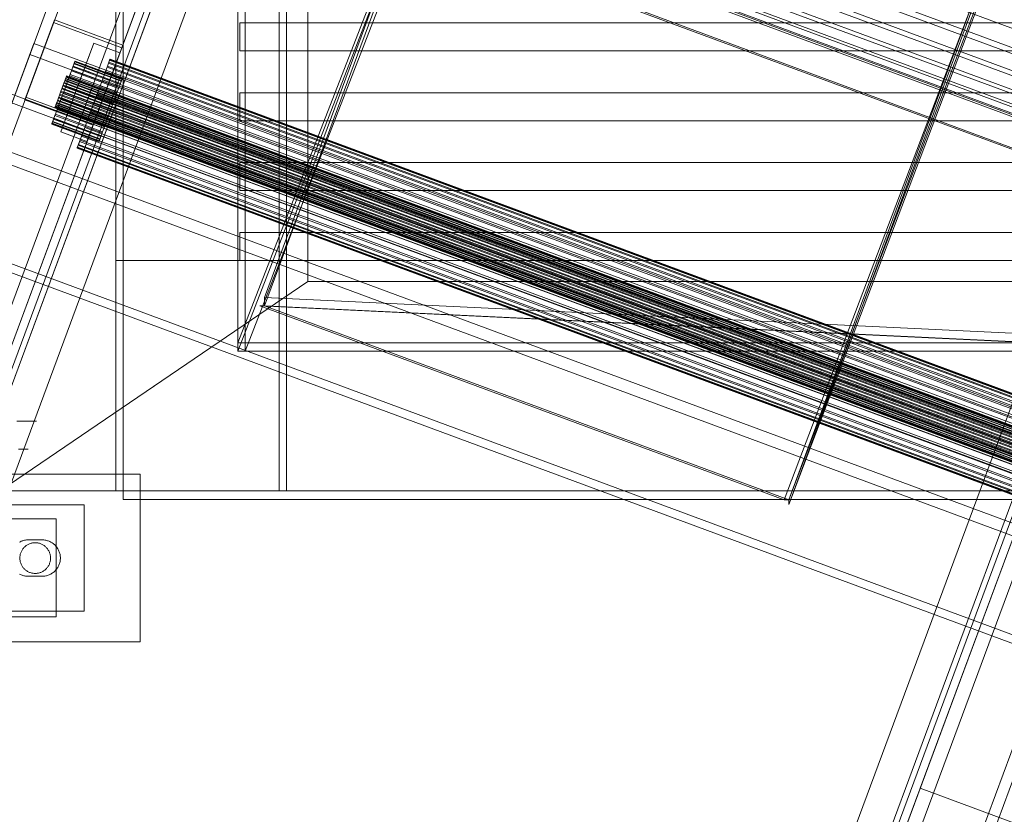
# Model space of a CAD drawing. Header units: millimetres. Extents: x -4395 to 65662, y -65530 to 6847.
# Tile 50 of 256: x 2847 to 3199, y -59321 to -59036. Entities that reach past the tile are written whole.
import ezdxf

# ---------------------------------------------------------------- set-up
doc = ezdxf.new("R2010")
doc.units = ezdxf.units.MM
for name, color, linetype, lineweight in [('R33_DET_superior_C05', 7, 'Continuous', 0), ('R33_DET_superior_C06', 7, 'Continuous', 0), ('R33_DET_superior_CHUTE_GRIZZLY_SEPARADOR', 7, 'Continuous', 0), ('R33_DET_superior_fines-r33-C06-receiver', 7, 'Continuous', 0)]:
    doc.layers.add(name, color=color, linetype=linetype, lineweight=lineweight)

msp = doc.modelspace()

# ---------------------------------------------------------------- linework, layer by layer
at = {"layer": 'R33_DET_superior_C05'}
for p, q in [((2847.163, -59180), (2845.899, -59180)), ((2847.396, -59180), (2846.544, -59180)), ((2848.31, -59180), (2847.163, -59180)), ((2848.131, -59180), (2847.396, -59180)), ((2848.746, -59180), (2848.131, -59180)), ((2849.336, -59180), (2848.31, -59180)), ((2849.24, -59180), (2848.746, -59180)), ((2849.612, -59180), (2849.24, -59180)), ((2850.24, -59180), (2849.336, -59180)), ((2849.86, -59180), (2849.612, -59180)), ((2849.984, -59180), (2849.86, -59180)), ((2851.019, -59180), (2850.24, -59180)), ((2851.671, -59180), (2851.019, -59180)), ((2852.195, -59180), (2851.671, -59180)), ((2852.589, -59180), (2852.195, -59180)), ((2852.852, -59180), (2852.589, -59180)), ((2852.984, -59180), (2852.852, -59180)), ((2846.544, -59190), (2847.396, -59190)), ((2847.396, -59190), (2848.131, -59190)), ((2848.131, -59190), (2848.746, -59190)), ((2848.746, -59190), (2849.24, -59190)), ((2849.24, -59190), (2849.612, -59190)), ((2849.612, -59190), (2849.86, -59190)), ((2849.86, -59190), (2849.984, -59190)), ((2710, -59199), (2890, -59199)), ((2890, -59259), (2890, -59199)), ((2730, -59210), (2870, -59210)), ((2870, -59248), (2870, -59210)), ((2820, -59215), (2860, -59215)), ((2860, -59215), (2860, -59250)), ((2847.777, -59222.892), (2847.475, -59223.01)), ((2848.084, -59222.789), (2847.777, -59222.892)), ((2848.396, -59222.701), (2848.084, -59222.789)), ((2848.712, -59222.629), (2848.396, -59222.701)), ((2849.031, -59222.573), (2848.712, -59222.629)), ((2849.353, -59222.532), (2849.031, -59222.573)), ((2849.676, -59222.508), (2849.353, -59222.532)), ((2850, -59222.5), (2849.676, -59222.508)), ((2850, -59222.5), (2855, -59222.5)), ((2855, -59222.5), (2855.319, -59222.508)), ((2855.637, -59222.531), (2855.319, -59222.508)), ((2855.954, -59222.57), (2855.637, -59222.531)), ((2856.268, -59222.625), (2855.954, -59222.57)), ((2856.579, -59222.695), (2856.268, -59222.625)), ((2856.887, -59222.78), (2856.579, -59222.695)), ((2857.19, -59222.88), (2856.887, -59222.78)), ((2857.487, -59222.995), (2857.19, -59222.88)), ((2847.18, -59223.144), (2846.891, -59223.292)), ((2847.475, -59223.01), (2847.18, -59223.144)), ((2847.67, -59226.37), (2847.545, -59226.614)), ((2847.807, -59226.132), (2847.67, -59226.37)), ((2847.956, -59225.902), (2847.807, -59226.132)), ((2848.116, -59225.679), (2847.956, -59225.902)), ((2848.287, -59225.465), (2848.116, -59225.679)), ((2848.468, -59225.259), (2848.287, -59225.465)), ((2848.66, -59225.063), (2848.468, -59225.259)), ((2848.861, -59224.876), (2848.66, -59225.063)), ((2849.071, -59224.7), (2848.861, -59224.876)), ((2849.289, -59224.534), (2849.071, -59224.7)), ((2849.516, -59224.38), (2849.289, -59224.534)), ((2849.75, -59224.237), (2849.516, -59224.38)), ((2849.991, -59224.106), (2849.75, -59224.237)), ((2850.238, -59223.987), (2849.991, -59224.106)), ((2850.491, -59223.88), (2850.238, -59223.987)), ((2850.748, -59223.786), (2850.491, -59223.88)), ((2851.01, -59223.706), (2850.748, -59223.786)), ((2851.276, -59223.638), (2851.01, -59223.706)), ((2851.545, -59223.584), (2851.276, -59223.638)), ((2851.816, -59223.543), (2851.545, -59223.584)), ((2852.089, -59223.515), (2851.816, -59223.543)), ((2852.363, -59223.502), (2852.089, -59223.515)), ((2852.637, -59223.502), (2852.363, -59223.502)), ((2852.911, -59223.515), (2852.637, -59223.502)), ((2853.184, -59223.543), (2852.911, -59223.515)), ((2853.455, -59223.584), (2853.184, -59223.543)), ((2853.724, -59223.638), (2853.455, -59223.584)), ((2853.99, -59223.706), (2853.724, -59223.638)), ((2854.252, -59223.786), (2853.99, -59223.706)), ((2854.509, -59223.88), (2854.252, -59223.786)), ((2854.762, -59223.987), (2854.509, -59223.88)), ((2855.009, -59224.106), (2854.762, -59223.987)), ((2855.25, -59224.237), (2855.009, -59224.106)), ((2855.484, -59224.38), (2855.25, -59224.237)), ((2855.711, -59224.534), (2855.484, -59224.38)), ((2855.929, -59224.7), (2855.711, -59224.534)), ((2856.139, -59224.876), (2855.929, -59224.7)), ((2856.34, -59225.063), (2856.139, -59224.876)), ((2856.532, -59225.259), (2856.34, -59225.063)), ((2856.713, -59225.465), (2856.532, -59225.259)), ((2856.884, -59225.679), (2856.713, -59225.465)), ((2857.044, -59225.902), (2856.884, -59225.679)), ((2857.193, -59226.132), (2857.044, -59225.902)), ((2857.33, -59226.37), (2857.193, -59226.132)), ((2857.455, -59226.614), (2857.33, -59226.37)), ((2857.779, -59223.124), (2857.487, -59222.995)), ((2858.064, -59223.268), (2857.779, -59223.124)), ((2858.342, -59223.425), (2858.064, -59223.268)), ((2858.611, -59223.595), (2858.342, -59223.425)), ((2858.872, -59223.779), (2858.611, -59223.595)), ((2859.124, -59223.975), (2858.872, -59223.779)), ((2859.365, -59224.184), (2859.124, -59223.975)), ((2859.596, -59224.404), (2859.365, -59224.184)), ((2859.816, -59224.635), (2859.596, -59224.404)), ((2860.025, -59224.876), (2859.816, -59224.635)), ((2860.221, -59225.128), (2860.025, -59224.876)), ((2860.405, -59225.389), (2860.221, -59225.128)), ((2860.575, -59225.658), (2860.405, -59225.389)), ((2860.732, -59225.936), (2860.575, -59225.658)), ((2860.876, -59226.221), (2860.732, -59225.936)), ((2861.005, -59226.513), (2860.876, -59226.221)), ((2847.007, -59228.726), (2847, -59229)), ((2847, -59229), (2847.007, -59229.274)), ((2847.027, -59228.452), (2847.007, -59228.726)), ((2847.007, -59229.274), (2847.027, -59229.548)), ((2847.061, -59228.18), (2847.027, -59228.452)), ((2847.027, -59229.548), (2847.061, -59229.82)), ((2847.109, -59227.91), (2847.061, -59228.18)), ((2847.061, -59229.82), (2847.109, -59230.09)), ((2847.17, -59227.643), (2847.109, -59227.91)), ((2847.244, -59227.379), (2847.17, -59227.643)), ((2847.332, -59227.119), (2847.244, -59227.379)), ((2847.432, -59226.864), (2847.332, -59227.119)), ((2847.545, -59226.614), (2847.432, -59226.864)), ((2857.568, -59226.864), (2857.455, -59226.614)), ((2857.668, -59227.119), (2857.568, -59226.864)), ((2857.756, -59227.379), (2857.668, -59227.119)), ((2857.83, -59227.643), (2857.756, -59227.379)), ((2857.891, -59227.91), (2857.83, -59227.643)), ((2857.939, -59228.18), (2857.891, -59227.91)), ((2857.891, -59230.09), (2857.939, -59229.82)), ((2857.973, -59228.452), (2857.939, -59228.18)), ((2857.939, -59229.82), (2857.973, -59229.548)), ((2857.993, -59228.726), (2857.973, -59228.452)), ((2857.973, -59229.548), (2857.993, -59229.274)), ((2858, -59229), (2857.993, -59228.726)), ((2858, -59229), (2857.993, -59229.274)), ((2861.12, -59226.81), (2861.005, -59226.513)), ((2861.22, -59227.113), (2861.12, -59226.81)), ((2861.305, -59227.421), (2861.22, -59227.113)), ((2861.375, -59227.732), (2861.305, -59227.421)), ((2861.43, -59228.046), (2861.375, -59227.732)), ((2861.375, -59230.268), (2861.43, -59229.954)), ((2861.469, -59228.363), (2861.43, -59228.046)), ((2861.43, -59229.954), (2861.469, -59229.637)), ((2861.492, -59228.681), (2861.469, -59228.363)), ((2861.469, -59229.637), (2861.492, -59229.319)), ((2861.5, -59229), (2861.492, -59228.681)), ((2861.492, -59229.319), (2861.5, -59229)), ((2847.109, -59230.09), (2847.17, -59230.357)), ((2847.17, -59230.357), (2847.244, -59230.621)), ((2847.244, -59230.621), (2847.332, -59230.881)), ((2847.332, -59230.881), (2847.432, -59231.136)), ((2847.432, -59231.136), (2847.545, -59231.386)), ((2847.545, -59231.386), (2847.67, -59231.63)), ((2847.67, -59231.63), (2847.807, -59231.868)), ((2847.807, -59231.868), (2847.956, -59232.098)), ((2847.956, -59232.098), (2848.116, -59232.321)), ((2848.116, -59232.321), (2848.287, -59232.535)), ((2848.287, -59232.535), (2848.468, -59232.741)), ((2848.468, -59232.741), (2848.66, -59232.937)), ((2848.66, -59232.937), (2848.861, -59233.124)), ((2848.861, -59233.124), (2849.071, -59233.3)), ((2849.071, -59233.3), (2849.289, -59233.466)), ((2849.289, -59233.466), (2849.516, -59233.62)), ((2855.484, -59233.62), (2855.711, -59233.466)), ((2855.711, -59233.466), (2855.929, -59233.3)), ((2855.929, -59233.3), (2856.139, -59233.124)), ((2856.139, -59233.124), (2856.34, -59232.937)), ((2856.34, -59232.937), (2856.532, -59232.741)), ((2856.532, -59232.741), (2856.713, -59232.535)), ((2856.713, -59232.535), (2856.884, -59232.321)), ((2856.884, -59232.321), (2857.044, -59232.098)), ((2857.044, -59232.098), (2857.193, -59231.868)), ((2857.193, -59231.868), (2857.33, -59231.63)), ((2857.33, -59231.63), (2857.455, -59231.386)), ((2857.455, -59231.386), (2857.568, -59231.136)), ((2857.568, -59231.136), (2857.668, -59230.881)), ((2857.668, -59230.881), (2857.756, -59230.621)), ((2857.756, -59230.621), (2857.83, -59230.357)), ((2857.83, -59230.357), (2857.891, -59230.09)), ((2859.596, -59233.596), (2859.816, -59233.365)), ((2859.816, -59233.365), (2860.025, -59233.124)), ((2860.025, -59233.124), (2860.221, -59232.872)), ((2860.221, -59232.872), (2860.405, -59232.611)), ((2860.405, -59232.611), (2860.575, -59232.342)), ((2860.575, -59232.342), (2860.732, -59232.064)), ((2860.732, -59232.064), (2860.876, -59231.779)), ((2860.876, -59231.779), (2861.005, -59231.487)), ((2861.005, -59231.487), (2861.12, -59231.19)), ((2861.12, -59231.19), (2861.22, -59230.887)), ((2861.22, -59230.887), (2861.305, -59230.579)), ((2861.305, -59230.579), (2861.375, -59230.268)), ((2846.891, -59234.708), (2847.18, -59234.856)), ((2847.18, -59234.856), (2847.475, -59234.99)), ((2847.475, -59234.99), (2847.777, -59235.108)), ((2847.777, -59235.108), (2848.084, -59235.211)), ((2848.084, -59235.211), (2848.396, -59235.299)), ((2848.396, -59235.299), (2848.712, -59235.371)), ((2848.712, -59235.371), (2849.031, -59235.427)), ((2849.031, -59235.427), (2849.353, -59235.468)), ((2849.353, -59235.468), (2849.676, -59235.492)), ((2849.516, -59233.62), (2849.75, -59233.763)), ((2850, -59235.5), (2849.676, -59235.492)), ((2849.75, -59233.763), (2849.991, -59233.894)), ((2849.991, -59233.894), (2850.238, -59234.013)), ((2855, -59235.5), (2850, -59235.5)), ((2850.238, -59234.013), (2850.491, -59234.12)), ((2850.491, -59234.12), (2850.748, -59234.214)), ((2850.748, -59234.214), (2851.01, -59234.294)), ((2851.01, -59234.294), (2851.276, -59234.362)), ((2851.276, -59234.362), (2851.545, -59234.416)), ((2851.545, -59234.416), (2851.816, -59234.457)), ((2851.816, -59234.457), (2852.089, -59234.485)), ((2852.089, -59234.485), (2852.363, -59234.498)), ((2852.363, -59234.498), (2852.637, -59234.498)), ((2852.637, -59234.498), (2852.911, -59234.485)), ((2852.911, -59234.485), (2853.184, -59234.457)), ((2853.184, -59234.457), (2853.455, -59234.416)), ((2853.455, -59234.416), (2853.724, -59234.362)), ((2853.724, -59234.362), (2853.99, -59234.294)), ((2853.99, -59234.294), (2854.252, -59234.214)), ((2854.252, -59234.214), (2854.509, -59234.12)), ((2854.509, -59234.12), (2854.762, -59234.013)), ((2854.762, -59234.013), (2855.009, -59233.894)), ((2855, -59235.5), (2855.319, -59235.492)), ((2855.009, -59233.894), (2855.25, -59233.763)), ((2855.25, -59233.763), (2855.484, -59233.62)), ((2855.319, -59235.492), (2855.637, -59235.469)), ((2855.637, -59235.469), (2855.954, -59235.43)), ((2855.954, -59235.43), (2856.268, -59235.375)), ((2856.268, -59235.375), (2856.579, -59235.305)), ((2856.579, -59235.305), (2856.887, -59235.22)), ((2856.887, -59235.22), (2857.19, -59235.12)), ((2857.19, -59235.12), (2857.487, -59235.005)), ((2857.487, -59235.005), (2857.779, -59234.876)), ((2857.779, -59234.876), (2858.064, -59234.732)), ((2858.064, -59234.732), (2858.342, -59234.575)), ((2858.342, -59234.575), (2858.611, -59234.405)), ((2858.611, -59234.405), (2858.872, -59234.221)), ((2858.872, -59234.221), (2859.124, -59234.025)), ((2859.124, -59234.025), (2859.365, -59233.816)), ((2859.365, -59233.816), (2859.596, -59233.596)), ((2730, -59248), (2870, -59248)), ((2860, -59250), (2820, -59250)), ((2710, -59259), (2890, -59259))]:
    msp.add_line(p, q, dxfattribs=at)
at = {"layer": 'R33_DET_superior_C06'}
for p, q in [((2377.931, -60324.947), (2925.838, -58845.598)), ((2926.194, -58844.636), (2378.287, -60323.985)), ((2925.66, -58846.08), (2572.802, -59798.794)), ((2576.553, -59800.183), (2929.411, -58847.469)), ((2949.282, -58854.281), (2401.374, -60333.63)), ((2401.731, -60332.668), (2949.638, -58853.319)), ((2565.85, -59817.566), (2918.707, -58864.852)), ((2919.063, -58863.889), (2566.206, -59816.603)), ((2922.458, -58866.241), (2569.601, -59818.955)), ((2942.151, -58873.535), (2589.294, -59826.249)), ((2589.65, -59825.286), (2942.507, -58872.572)), ((2438.865, -60261.198), (2938.865, -58911.198)), ((2939.043, -58910.716), (2439.043, -60260.716)), ((2432.744, -60277.724), (2932.744, -58927.724)), ((2932.923, -58927.242), (2432.923, -60277.242)), ((2919.481, -58934.742), (3266.448, -59063.248)), ((2917.224, -58940.837), (3264.191, -59069.343)), ((2916.519, -58942.74), (3263.486, -59071.246)), ((2914.54, -58948.082), (3261.507, -59076.589)), ((2913.941, -58949.701), (3260.908, -59078.207)), ((2912.317, -58954.085), (3259.284, -59082.591)), ((2910.64, -58958.614), (3257.607, -59087.121)), ((2911.846, -58955.356), (3258.813, -59083.863)), ((2915.903, -58958.799), (2456.966, -60197.929)), ((2459.779, -60198.971), (2918.716, -58959.841)), ((3256.374, -59090.449), (2909.407, -58961.943)), ((2909.572, -58961.496), (3256.539, -59090.003)), ((2910.315, -58959.49), (3257.282, -59087.996)), ((2454.886, -60203.545), (2913.823, -58964.415)), ((2916.636, -58965.457), (2457.7, -60204.586)), ((2909.156, -58962.62), (3256.123, -59091.127)), ((2914.912, -58975.872), (2462.819, -60196.523)), ((3243.124, -59097.432), (2914.912, -58975.872)), ((2462.64, -60197.005), (2914.733, -58976.354)), ((2914.733, -58976.354), (3242.945, -59097.914)), ((2748.342, -60462.137), (3296.249, -58982.788)), ((3296.605, -58981.825), (2748.698, -60461.174)), ((2875.397, -58993.304), (2443.836, -60158.52)), ((2461.343, -60099.735), (2871.29, -58992.878)), ((2871.646, -58991.915), (2461.699, -60098.772)), ((2871.646, -58991.915), (2576.962, -59787.563)), ((2580.713, -59788.952), (2875.397, -58993.304)), ((3315.763, -58990.563), (2767.856, -60469.911)), ((2771.607, -60471.301), (3319.514, -58991.952)), ((3319.692, -58991.47), (2771.785, -60470.819)), ((2772.142, -60469.857), (3320.049, -58990.508)), ((2443.479, -60159.483), (2875.041, -58994.267)), ((2485.143, -60107.455), (2895.09, -59000.598)), ((2894.734, -59001.561), (2484.786, -60108.418)), ((2741.211, -60481.39), (3289.118, -59002.041)), ((3289.474, -59001.078), (2741.567, -60480.427)), ((2915.364, -59009.202), (2483.803, -60174.417)), ((2484.159, -60173.455), (2915.721, -59008.239)), ((2760.903, -60488.684), (3308.81, -59009.335)), ((3312.561, -59010.724), (2764.654, -60490.073)), ((2765.011, -60489.11), (3312.918, -59009.761)), ((2894.144, -59017.548), (2831.628, -59186.343)), ((2565.85, -59817.566), (2860.534, -59021.918)), ((2864.285, -59023.308), (2569.601, -59818.955)), ((3323.425, -59240.524), (2760.775, -59032.136)), ((2767.256, -60382.276), (3267.256, -59032.276)), ((2759.733, -59034.949), (3322.383, -59243.337)), ((3267.077, -59032.758), (2767.077, -60382.758)), ((2848.817, -59065.072), (2859.083, -59037.354)), ((2859.439, -59036.391), (2849.173, -59064.109)), ((2859.439, -59036.391), (2859.083, -59037.354)), ((2859.083, -59037.354), (2883.464, -59046.384)), ((2883.821, -59045.422), (2859.439, -59036.391)), ((2852.051, -59044.823), (2838.363, -59081.78)), ((2852.051, -59044.823), (2850.565, -59048.834)), ((3245.905, -59190.695), (2852.051, -59044.823)), ((2873.417, -59044.72), (2865.204, -59066.894)), ((2873.417, -59044.72), (2869.851, -59054.347)), ((2883.464, -59046.384), (2873.198, -59074.102)), ((2882.794, -59048.193), (2873.417, -59044.72)), ((2873.555, -59073.139), (2883.821, -59045.422)), ((2883.464, -59046.384), (2883.821, -59045.422)), ((3260.957, -59049.284), (2760.957, -60399.284)), ((2761.135, -60398.802), (3261.135, -59048.802)), ((2836.878, -59085.791), (2850.565, -59048.834)), ((2850.565, -59048.834), (3244.42, -59194.706)), ((2874.581, -59070.368), (2882.794, -59048.193)), ((2879.229, -59057.82), (2882.794, -59048.193)), ((2865.996, -59053.239), (2865.462, -59054.68)), ((2865.606, -59054.291), (2866.109, -59052.934)), ((2866.399, -59052.152), (2865.996, -59053.239)), ((2865.996, -59053.239), (2882.875, -59059.491)), ((2866.109, -59052.934), (2866.476, -59051.942)), ((2866.109, -59052.934), (2882.988, -59059.186)), ((2866.655, -59051.46), (2866.399, -59052.152)), ((2866.399, -59052.152), (2883.278, -59058.404)), ((2866.476, -59051.942), (2866.694, -59051.353)), ((2866.476, -59051.942), (2883.356, -59058.194)), ((2866.755, -59051.191), (2866.655, -59051.46)), ((2866.655, -59051.46), (2883.534, -59057.712)), ((2866.694, -59051.353), (2866.755, -59051.191)), ((2866.694, -59051.353), (2883.574, -59057.605)), ((2866.755, -59051.191), (2883.634, -59057.442)), ((2878.2, -59053.399), (2877.444, -59055.44)), ((2877.648, -59054.89), (2878.36, -59052.967)), ((2878.77, -59051.859), (2878.2, -59053.399)), ((2878.2, -59053.399), (3220.478, -59180.169)), ((2878.36, -59052.967), (2878.881, -59051.562)), ((2878.36, -59052.967), (3220.638, -59179.737)), ((2879.133, -59050.88), (2878.77, -59051.859)), ((2878.77, -59051.859), (3221.049, -59178.629)), ((2878.881, -59051.562), (2879.189, -59050.728)), ((2878.881, -59051.562), (3221.159, -59178.331)), ((2879.275, -59050.497), (2879.133, -59050.88)), ((2879.133, -59050.88), (3221.412, -59177.649)), ((2879.189, -59050.728), (2879.275, -59050.497)), ((2879.189, -59050.728), (3221.468, -59177.498)), ((2879.275, -59050.497), (3221.553, -59177.267)), ((2861.639, -59076.521), (2869.851, -59054.347)), ((2863.159, -59058.019), (2863.411, -59057.34)), ((2863.556, -59056.949), (2863.354, -59057.492)), ((2863.411, -59057.34), (2863.594, -59056.844)), ((2863.411, -59057.34), (3229.133, -59192.792)), ((2863.684, -59056.603), (2863.556, -59056.949)), ((2863.556, -59056.949), (3229.278, -59192.402)), ((2863.594, -59056.844), (2863.704, -59056.55)), ((2863.594, -59056.844), (3229.317, -59192.296)), ((2863.734, -59056.468), (2863.684, -59056.603)), ((2863.684, -59056.603), (3229.406, -59192.056)), ((2863.704, -59056.55), (2863.734, -59056.468)), ((2863.704, -59056.55), (3229.426, -59192.002)), ((2863.734, -59056.468), (3229.456, -59191.921)), ((2864.818, -59056.419), (2864.089, -59058.389)), ((2864.277, -59057.882), (2864.987, -59055.962)), ((2865.462, -59054.68), (2864.818, -59056.419)), ((2864.818, -59056.419), (2881.698, -59062.67)), ((2864.987, -59055.962), (2865.606, -59054.291)), ((2864.987, -59055.962), (2881.867, -59062.214)), ((2865.462, -59054.68), (2882.342, -59060.932)), ((2865.606, -59054.291), (2882.486, -59060.543)), ((2869.851, -59054.347), (2879.229, -59057.82)), ((2875.764, -59059.976), (2876.771, -59057.257)), ((2877.444, -59055.44), (2876.532, -59057.904)), ((2876.771, -59057.257), (2877.648, -59054.89)), ((2876.771, -59057.257), (3219.05, -59184.027)), ((2877.444, -59055.44), (3219.722, -59182.21)), ((2877.648, -59054.89), (3219.926, -59181.66)), ((2861.701, -59061.956), (2862.107, -59060.861)), ((2862.401, -59060.067), (2862.007, -59061.13)), ((2862.107, -59060.861), (2862.495, -59059.814)), ((2862.107, -59060.861), (3227.829, -59196.314)), ((2862.765, -59059.082), (2862.401, -59060.067)), ((2862.401, -59060.067), (3228.123, -59195.52)), ((2863.301, -59060.515), (2862.486, -59062.715)), ((2862.495, -59059.814), (2862.85, -59058.854)), ((2862.495, -59059.814), (3228.217, -59195.266)), ((2862.69, -59062.166), (2863.501, -59059.976)), ((2863.087, -59058.213), (2862.765, -59059.082)), ((2862.765, -59059.082), (3228.487, -59194.535)), ((2862.85, -59058.854), (2863.159, -59058.019)), ((2862.85, -59058.854), (3228.572, -59194.306)), ((2863.354, -59057.492), (2863.087, -59058.213)), ((2863.087, -59058.213), (3228.809, -59193.665)), ((2863.159, -59058.019), (3228.881, -59193.471)), ((2864.089, -59058.389), (2863.301, -59060.515)), ((2863.301, -59060.515), (2880.181, -59066.767)), ((2863.354, -59057.492), (3229.076, -59192.945)), ((2863.501, -59059.976), (2864.277, -59057.882)), ((2863.501, -59059.976), (2880.38, -59066.228)), ((2864.089, -59058.389), (2880.968, -59064.641)), ((2864.277, -59057.882), (2881.156, -59064.133)), ((2879.229, -59057.82), (2871.016, -59079.994)), ((2875.498, -59060.695), (2874.382, -59063.707)), ((2874.665, -59062.944), (2875.764, -59059.976)), ((2876.532, -59057.904), (2875.498, -59060.695)), ((2875.498, -59060.695), (3217.776, -59187.465)), ((2875.764, -59059.976), (3218.042, -59186.746)), ((2876.532, -59057.904), (3218.81, -59184.674)), ((2882.486, -59060.543), (2881.867, -59062.214)), ((2882.342, -59060.932), (2882.875, -59059.491)), ((2882.988, -59059.186), (2882.486, -59060.543)), ((2882.875, -59059.491), (2883.278, -59058.404)), ((2883.356, -59058.194), (2882.988, -59059.186)), ((2883.278, -59058.404), (2883.534, -59057.712)), ((2883.574, -59057.605), (2883.356, -59058.194)), ((2883.534, -59057.712), (2883.634, -59057.442)), ((2883.634, -59057.442), (2883.574, -59057.605)), ((2848.817, -59065.072), (2849.173, -59064.109)), ((2849.173, -59064.109), (2873.555, -59073.139)), ((2860.806, -59064.372), (2860.451, -59065.332)), ((2860.535, -59065.104), (2860.9, -59064.119)), ((2861.194, -59063.325), (2860.806, -59064.372)), ((2860.806, -59064.372), (3226.528, -59199.825)), ((2860.9, -59064.119), (2861.294, -59063.056)), ((2860.9, -59064.119), (3226.622, -59199.571)), ((2861.088, -59066.492), (2861.875, -59064.366)), ((2861.599, -59062.23), (2861.194, -59063.325)), ((2861.194, -59063.325), (3226.916, -59198.778)), ((2861.294, -59063.056), (2861.701, -59061.956)), ((2861.294, -59063.056), (3227.016, -59198.508)), ((2862.007, -59061.13), (2861.599, -59062.23)), ((2861.599, -59062.23), (3227.322, -59197.683)), ((2862.486, -59062.715), (2861.675, -59064.904)), ((2861.701, -59061.956), (3227.423, -59197.408)), ((2861.875, -59064.366), (2862.69, -59062.166)), ((2861.875, -59064.366), (2878.754, -59070.617)), ((2862.007, -59061.13), (3227.729, -59196.583)), ((2862.486, -59062.715), (2879.366, -59068.967)), ((2862.69, -59062.166), (2879.569, -59068.417)), ((2874.382, -59063.707), (2873.228, -59066.824)), ((2873.516, -59066.045), (2874.665, -59062.944)), ((2874.382, -59063.707), (3216.661, -59190.477)), ((2874.665, -59062.944), (3216.943, -59189.713)), ((2881.156, -59064.133), (2880.38, -59066.228)), ((2880.968, -59064.641), (2881.698, -59062.67)), ((2881.867, -59062.214), (2881.156, -59064.133)), ((2881.698, -59062.67), (2882.342, -59060.932)), ((2873.198, -59074.102), (2848.817, -59065.072)), ((2859.567, -59067.718), (2859.617, -59067.583)), ((2859.597, -59067.637), (2859.567, -59067.718)), ((2859.567, -59067.718), (3225.289, -59203.17)), ((2859.706, -59067.342), (2859.597, -59067.637)), ((3225.319, -59203.089), (2859.597, -59067.637)), ((2859.617, -59067.583), (2859.745, -59067.237)), ((2859.617, -59067.583), (3225.339, -59203.036)), ((2859.89, -59066.846), (2859.706, -59067.342)), ((2859.706, -59067.342), (3225.428, -59202.795)), ((2859.745, -59067.237), (2859.946, -59066.694)), ((2859.745, -59067.237), (3225.467, -59202.69)), ((2860.141, -59066.167), (2859.89, -59066.846)), ((2859.89, -59066.846), (3225.612, -59202.299)), ((2859.946, -59066.694), (2860.213, -59065.973)), ((2859.946, -59066.694), (3225.668, -59202.146)), ((2860.451, -59065.332), (2860.141, -59066.167)), ((2860.141, -59066.167), (3225.863, -59201.62)), ((2860.9, -59066.999), (2860.189, -59068.919)), ((2860.213, -59065.973), (2860.535, -59065.104)), ((2860.213, -59065.973), (3225.935, -59201.426)), ((2860.358, -59068.462), (2861.088, -59066.492)), ((2860.451, -59065.332), (3226.173, -59200.785)), ((2860.535, -59065.104), (3226.257, -59200.556)), ((2861.675, -59064.904), (2860.9, -59066.999)), ((2860.9, -59066.999), (2877.779, -59073.251)), ((2861.088, -59066.492), (2877.967, -59072.743)), ((2861.639, -59076.521), (2865.204, -59066.894)), ((2861.675, -59064.904), (2878.555, -59071.156)), ((2865.204, -59066.894), (2874.581, -59070.368)), ((2873.228, -59066.824), (2872.079, -59069.925)), ((2872.362, -59069.162), (2873.516, -59066.045)), ((2873.228, -59066.824), (3215.506, -59193.593)), ((2873.516, -59066.045), (3215.795, -59192.815)), ((2879.366, -59068.967), (2880.181, -59066.767)), ((2880.38, -59066.228), (2879.569, -59068.417)), ((2880.181, -59066.767), (2880.968, -59064.641)), ((2859.57, -59070.589), (2859.067, -59071.947)), ((2859.18, -59071.642), (2859.714, -59070.201)), ((2860.189, -59068.919), (2859.57, -59070.589)), ((2859.57, -59070.589), (2876.449, -59076.841)), ((2859.714, -59070.201), (2860.358, -59068.462)), ((2859.714, -59070.201), (2876.593, -59076.453)), ((2860.189, -59068.919), (2877.068, -59075.17)), ((2860.358, -59068.462), (2877.237, -59074.714)), ((2872.079, -59069.925), (2870.98, -59072.893)), ((2871.016, -59079.994), (2874.581, -59070.368)), ((2871.247, -59072.174), (2872.362, -59069.162)), ((2872.079, -59069.925), (3214.358, -59196.695)), ((2872.362, -59069.162), (3214.64, -59195.932)), ((2877.779, -59073.251), (2878.555, -59071.156)), ((2878.754, -59070.617), (2877.967, -59072.743)), ((2878.555, -59071.156), (2879.366, -59068.967)), ((2879.569, -59068.417), (2878.754, -59070.617)), ((2858.422, -59073.69), (2858.521, -59073.42)), ((2858.482, -59073.527), (2858.422, -59073.69)), ((2858.422, -59073.69), (2875.301, -59079.942)), ((2858.7, -59072.939), (2858.482, -59073.527)), ((2875.361, -59079.779), (2858.482, -59073.527)), ((2858.521, -59073.42), (2858.778, -59072.729)), ((2858.521, -59073.42), (2875.401, -59079.672)), ((2859.067, -59071.947), (2858.7, -59072.939)), ((2858.7, -59072.939), (2875.579, -59079.19)), ((2858.778, -59072.729), (2859.18, -59071.642)), ((2858.778, -59072.729), (2875.657, -59078.98)), ((2859.067, -59071.947), (2875.947, -59078.198)), ((2859.18, -59071.642), (2876.06, -59077.893)), ((2869.3, -59077.429), (2870.213, -59074.965)), ((2870.98, -59072.893), (2869.973, -59075.612)), ((2870.213, -59074.965), (2871.247, -59072.174)), ((2870.213, -59074.965), (3212.491, -59201.735)), ((2870.98, -59072.893), (3213.259, -59199.662)), ((2871.247, -59072.174), (3213.525, -59198.944)), ((2873.198, -59074.102), (2873.555, -59073.139)), ((2877.237, -59074.714), (2876.593, -59076.453)), ((2877.068, -59075.17), (2877.779, -59073.251)), ((2877.967, -59072.743), (2877.237, -59074.714)), ((2871.016, -59079.994), (2861.639, -59076.521)), ((2869.097, -59077.979), (2868.384, -59079.902)), ((2868.544, -59079.469), (2869.3, -59077.429)), ((2869.973, -59075.612), (2869.097, -59077.979)), ((2869.097, -59077.979), (3211.375, -59204.748)), ((2869.3, -59077.429), (3211.579, -59204.198)), ((2869.973, -59075.612), (3212.251, -59202.382)), ((2875.579, -59079.19), (2875.947, -59078.198)), ((2876.06, -59077.893), (2875.657, -59078.98)), ((2875.947, -59078.198), (2876.449, -59076.841)), ((2876.593, -59076.453), (2876.06, -59077.893)), ((2876.449, -59076.841), (2877.068, -59075.17)), ((2838.363, -59081.78), (3232.218, -59227.652)), ((2867.47, -59082.371), (2867.611, -59081.989)), ((2867.864, -59081.307), (2867.555, -59082.141)), ((2867.611, -59081.989), (2867.974, -59081.009)), ((2867.611, -59081.989), (3209.889, -59208.759)), ((2868.384, -59079.902), (2867.864, -59081.307)), ((2867.864, -59081.307), (3210.142, -59208.077)), ((2867.974, -59081.009), (2868.544, -59079.469)), ((2867.974, -59081.009), (3210.252, -59207.779)), ((2868.384, -59079.902), (3210.663, -59206.671)), ((2868.544, -59079.469), (3210.823, -59206.239)), ((2875.401, -59079.672), (2875.301, -59079.942)), ((2875.301, -59079.942), (2875.361, -59079.779)), ((2875.361, -59079.779), (2875.579, -59079.19)), ((2875.657, -59078.98), (2875.401, -59079.672)), ((3250.679, -59082.791), (2791.742, -60321.92)), ((2794.556, -60322.962), (3253.493, -59083.833)), ((2867.555, -59082.141), (2867.47, -59082.371)), ((2867.47, -59082.371), (3209.748, -59209.141)), ((3209.833, -59208.911), (2867.555, -59082.141)), ((2739.937, -59088.401), (3302.586, -59296.789)), ((3303.628, -59293.976), (2740.978, -59085.587)), ((2789.663, -60327.536), (3248.599, -59088.406)), ((3230.732, -59231.663), (2836.878, -59085.791)), ((3251.413, -59089.448), (2792.476, -60328.578)), ((3242.945, -59097.914), (2790.852, -60318.565)), ((2791.031, -60318.083), (3243.124, -59097.432)), ((2789.509, -60287.642), (3221.07, -59122.426)), ((3221.427, -59121.463), (2789.865, -60286.679)), ((2831.753, -60236.924), (3241.701, -59130.067)), ((3242.057, -59129.104), (2832.11, -60235.962)), ((3261.393, -59137.361), (2829.832, -60302.576)), ((2830.188, -60301.614), (3261.75, -59136.398)), ((3261.75, -59136.398), (2851.803, -60243.255)), ((2855.554, -60244.645), (3265.501, -59137.787)), ((3265.144, -59138.75), (2855.197, -60245.607)), ((3169.217, -59311.376), (3231.734, -59142.582)), ((2840.69, -60273.259), (3250.638, -59166.401)), ((3254.389, -59167.79), (2844.441, -60274.648)), ((3338.012, -59373.893), (3169.217, -59311.376))]:
    msp.add_line(p, q, dxfattribs=at)
at = {"layer": 'R33_DET_superior_CHUTE_GRIZZLY_SEPARADOR'}
for p, q in [((2881.324, -59205), (2881.324, -58755)), ((2884, -58755), (2884, -59205)), ((2939.754, -58755), (2939.754, -59205)), ((2942.429, -59205), (2942.429, -58755)), ((2950, -58830), (2950, -59130)), ((2925.705, -59047.5), (2925.705, -59037.5)), ((2925.705, -59037.5), (3408.846, -59037.5)), ((2942.429, -59037.5), (2925.705, -59037.5)), ((3425.571, -59037.5), (2942.429, -59037.5)), ((2942.429, -59037.5), (2942.429, -59047.5)), ((3408.846, -59047.5), (2925.705, -59047.5)), ((2925.705, -59047.5), (2942.429, -59047.5)), ((2942.429, -59047.5), (3425.571, -59047.5)), ((2925.705, -59072.5), (2925.705, -59062.5)), ((2925.705, -59062.5), (3408.846, -59062.5)), ((2942.429, -59062.5), (2925.705, -59062.5)), ((3425.571, -59062.5), (2942.429, -59062.5)), ((2942.429, -59062.5), (2942.429, -59072.5)), ((3408.846, -59072.5), (2925.705, -59072.5)), ((2925.705, -59072.5), (2942.429, -59072.5)), ((2942.429, -59072.5), (3425.571, -59072.5)), ((2925.705, -59097.5), (2925.705, -59087.5)), ((2925.705, -59087.5), (3408.846, -59087.5)), ((2942.429, -59087.5), (2925.705, -59087.5)), ((3425.571, -59087.5), (2942.429, -59087.5)), ((2942.429, -59087.5), (2942.429, -59097.5)), ((3408.846, -59097.5), (2925.705, -59097.5)), ((2925.705, -59097.5), (2942.429, -59097.5)), ((2942.429, -59097.5), (3425.571, -59097.5)), ((2925.705, -59122.5), (2925.705, -59112.5)), ((2925.705, -59112.5), (3408.846, -59112.5)), ((2942.429, -59112.5), (2925.705, -59112.5)), ((3425.571, -59112.5), (2942.429, -59112.5)), ((2942.429, -59112.5), (2942.429, -59122.5)), ((2881.324, -59205), (2881.324, -59122.5)), ((2881.324, -59122.5), (3481.324, -59122.5)), ((2884, -59122.5), (2881.324, -59122.5)), ((3484, -59122.5), (2884, -59122.5)), ((2884, -59122.5), (2884, -59205)), ((3408.846, -59122.5), (2925.705, -59122.5)), ((2925.705, -59122.5), (2942.429, -59122.5)), ((2942.429, -59122.5), (3425.571, -59122.5)), ((2840, -59205), (2950, -59130)), ((2950, -59130), (3250, -59130)), ((3440, -59205), (2840, -59205)), ((2939.754, -59205), (2881.324, -59205)), ((2881.324, -59205), (2884, -59205)), ((3481.324, -59205), (2881.324, -59205)), ((2884, -59205), (3484, -59205)), ((2884, -59208), (2884, -59205)), ((2884, -59205), (2942.429, -59205)), ((2942.429, -59205), (2939.754, -59205)), ((2884, -59208), (3484, -59208))]:
    msp.add_line(p, q, dxfattribs=at)
at = {"layer": 'R33_DET_superior_fines-r33-C06-receiver'}
for p, q in [((2925, -59155), (2925, -58805)), ((2927.605, -58805), (2927.605, -59155)), ((3273.332, -58805), (3120.449, -59208.207)), ((3122.117, -59208.207), (3275, -58805)), ((3122.117, -59209.797), (3275, -58806.59)), ((3003.006, -58950.997), (2925, -59152.037)), ((2934.568, -59135.781), (3003.006, -58950.997)), ((2925, -59155), (3003.006, -58953.96)), ((2927.605, -59155), (3005.611, -58953.96)), ((3003.006, -58953.96), (2934.568, -59138.744)), ((3122.117, -59208.207), (3190.556, -59023.423)), ((3190.556, -59025.012), (3122.117, -59209.797)), ((3275, -59152.037), (2934.568, -59135.781)), ((2934.568, -59138.744), (2934.568, -59135.781)), ((3120.449, -59208.207), (2932.9, -59138.744)), ((2932.9, -59138.744), (3273.332, -59155)), ((2934.568, -59138.744), (2932.9, -59138.744)), ((2934.568, -59138.744), (3275, -59155)), ((2934.568, -59138.744), (3122.117, -59208.207)), ((2925, -59152.037), (3275, -59152.037)), ((2925, -59152.037), (2925, -59155)), ((3275, -59155), (2925, -59155)), ((2925, -59155), (2927.605, -59155)), ((3122.117, -59208.207), (3120.449, -59208.207)), ((3122.117, -59208.207), (3122.117, -59209.797))]:
    msp.add_line(p, q, dxfattribs=at)

doc.saveas('drawing.dxf')
